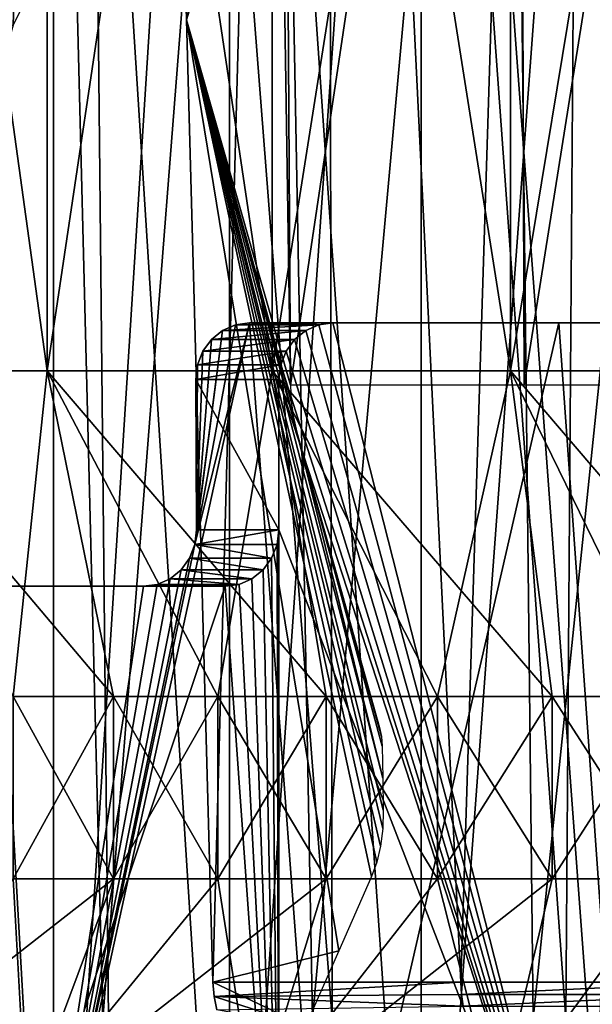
# Model space of a CAD drawing. Header units: millimetres. Extents: x -272 to -228, y -64 to 39.
# Tile 199 of 245: x -257.39 to -254.34, y 7.08 to 12.31. Entities that reach past the tile are written whole.
import ezdxf

# ---------------------------------------------------------------- set-up
doc = ezdxf.new("R2010")
doc.units = ezdxf.units.MM
doc.header["$LTSCALE"] = 26.699852
for name, color, linetype in [('1', 7, 'CONTINUOUS'), ('22', 7, 'CONTINUOUS'), ('23', 7, 'CONTINUOUS'), ('26', 7, 'CONTINUOUS'), ('3', 7, 'CONTINUOUS'), ('30', 7, 'CONTINUOUS'), ('366', 7, 'CONTINUOUS'), ('367', 7, 'CONTINUOUS'), ('368', 7, 'CONTINUOUS'), ('369', 7, 'CONTINUOUS'), ('370', 7, 'CONTINUOUS'), ('371', 7, 'CONTINUOUS'), ('372', 7, 'CONTINUOUS'), ('373', 7, 'CONTINUOUS'), ('381', 7, 'CONTINUOUS'), ('382', 7, 'CONTINUOUS'), ('40', 7, 'CONTINUOUS'), ('64', 7, 'CONTINUOUS'), ('65', 7, 'CONTINUOUS'), ('68', 7, 'CONTINUOUS'), ('69', 7, 'CONTINUOUS'), ('76', 7, 'CONTINUOUS'), ('78', 7, 'CONTINUOUS'), ('82', 7, 'CONTINUOUS'), ('9', 7, 'CONTINUOUS')]:
    doc.layers.add(name, color=color, linetype=linetype)

msp = doc.modelspace()

# ---------------------------------------------------------------- linework, layer by layer
at = {"layer": '1', "color": 7, "linetype": 'Continuous'}
for points in [[(-256.0009, 13.9392, 11.3627), (-255.9949, 18.5, 11.3659), (-255.9457, 10.3695, 11.3917), (-256.0009, 13.9392, 11.3627)], [(-255.9949, 18.5, 11.3659), (-254.7308, 18.5, 11.9475), (-255.9457, 10.3695, 11.3917), (-255.9949, 18.5, 11.3659)], [(-255.9457, 10.3695, 11.3917), (-254.7308, 18.5, 11.9475), (-254.7025, 10.3695, 11.9586), (-255.9457, 10.3695, 11.3917)], [(-254.7308, 18.5, 11.9475), (-253.4114, 18.5, 12.3889), (-254.7025, 10.3695, 11.9586), (-254.7308, 18.5, 11.9475)], [(-254.7025, 10.3695, 11.9586), (-253.4114, 18.5, 12.3889), (-253.3981, 10.3695, 12.3926), (-254.7025, 10.3695, 11.9586)]]:
    msp.add_3dface(points, dxfattribs=at)
at = {"layer": '22', "color": 7, "linetype": 'Continuous'}
for points in [[(-256.6418, 17.5087, 12.4691), (-256.4992, 12.3122, 12.3906), (-255.8884, 24.6095, 13.0464), (-256.6418, 17.5087, 12.4691)], [(-256.3586, 7.1956, 12.3127), (-255.8884, 24.6095, 13.0464), (-256.4992, 12.3122, 12.3906), (-256.3586, 7.1956, 12.3127)], [(-255.0389, 7.1956, 12.9091), (-255.8884, 24.6095, 13.0464), (-256.3586, 7.1956, 12.3127), (-255.0389, 7.1956, 12.9091)], [(-254.4924, 24.6095, 13.5904), (-255.8884, 24.6095, 13.0464), (-255.0389, 7.1956, 12.9091), (-254.4924, 24.6095, 13.5904)], [(-253.6585, 7.1956, 13.366), (-254.4924, 24.6095, 13.5904), (-255.0389, 7.1956, 12.9091), (-253.6585, 7.1956, 13.366)], [(-253.0472, 24.6095, 13.9855), (-254.4924, 24.6095, 13.5904), (-253.6585, 7.1956, 13.366), (-253.0472, 24.6095, 13.9855)]]:
    msp.add_3dface(points, dxfattribs=at)
at = {"layer": '23', "color": 7, "linetype": 'Continuous'}
for points in [[(-257.0936, 24.6095, -12.4323), (-258.0394, 7, -11.281), (-258.3543, 24.6095, -11.6227), (-257.0936, 24.6095, -12.4323)], [(-256.9138, 7, -12.0038), (-258.0394, 7, -11.281), (-257.0936, 24.6095, -12.4323), (-256.9138, 7, -12.0038)], [(-255.7237, 7, -12.6147), (-256.9138, 7, -12.0038), (-257.0936, 24.6095, -12.4323), (-255.7237, 7, -12.6147)], [(-255.7552, 24.6095, -13.1056), (-255.7237, 7, -12.6147), (-257.0936, 24.6095, -12.4323), (-255.7552, 24.6095, -13.1056)], [(-254.4802, 7, -13.108), (-255.7237, 7, -12.6147), (-255.7552, 24.6095, -13.1056), (-254.4802, 7, -13.108)], [(-254.3538, 24.6095, -13.6354), (-254.4802, 7, -13.108), (-255.7552, 24.6095, -13.1056), (-254.3538, 24.6095, -13.6354)], [(-253.195, 7, -13.479), (-254.4802, 7, -13.108), (-254.3538, 24.6095, -13.6354), (-253.195, 7, -13.479)], [(-252.9046, 24.6095, -14.0158), (-253.195, 7, -13.479), (-254.3538, 24.6095, -13.6354), (-252.9046, 24.6095, -14.0158)]]:
    msp.add_3dface(points, dxfattribs=at)
at = {"layer": '26', "color": 7, "linetype": 'Continuous'}
for points in [[(-256.0009, 13.9392, 11.3627), (-256.4992, 12.3122, 12.3906), (-256.6418, 17.5087, 12.4691), (-256.0009, 13.9392, 11.3627)], [(-256.0009, 13.9392, 11.3627), (-255.9457, 10.3695, 11.3917), (-256.4992, 12.3122, 12.3906), (-256.0009, 13.9392, 11.3627)], [(-256.4992, 12.3122, 12.3906), (-255.9457, 10.3695, 11.3917), (-255.9409, 10.2827, 11.3857), (-256.4992, 12.3122, 12.3906)], [(-256.3586, 7.1956, 12.3127), (-256.4992, 12.3122, 12.3906), (-255.6889, 7.3619, 11.0086), (-256.3586, 7.1956, 12.3127)], [(-255.9111, 10.1195, 11.3342), (-256.4992, 12.3122, 12.3906), (-255.9292, 10.1985, 11.3663), (-255.9111, 10.1195, 11.3342)], [(-256.4992, 12.3122, 12.3906), (-255.9111, 10.1195, 11.3342), (-255.4548, 8.2802, 10.5199), (-256.4992, 12.3122, 12.3906)], [(-255.9292, 10.1985, 11.3663), (-256.4992, 12.3122, 12.3906), (-255.9409, 10.2827, 11.3857), (-255.9292, 10.1985, 11.3663)], [(-255.6889, 7.3619, 11.0086), (-256.4992, 12.3122, 12.3906), (-255.5139, 7.757, 10.6542), (-255.6889, 7.3619, 11.0086)], [(-255.5139, 7.757, 10.6542), (-256.4992, 12.3122, 12.3906), (-255.4865, 7.8328, 10.5984), (-255.5139, 7.757, 10.6542)], [(-255.4865, 7.8328, 10.5984), (-256.4992, 12.3122, 12.3906), (-255.4667, 7.9192, 10.5566), (-255.4865, 7.8328, 10.5984)], [(-255.4667, 7.9192, 10.5566), (-256.4992, 12.3122, 12.3906), (-255.4551, 8.0131, 10.5305), (-255.4667, 7.9192, 10.5566)], [(-255.4551, 8.0131, 10.5305), (-256.4992, 12.3122, 12.3906), (-255.4522, 8.1106, 10.5212), (-255.4551, 8.0131, 10.5305)], [(-255.4522, 8.1106, 10.5212), (-256.4992, 12.3122, 12.3906), (-255.4548, 8.2802, 10.5199), (-255.4522, 8.1106, 10.5212)], [(-255.4548, 8.2802, 10.5199), (-255.9111, 10.1195, 11.3342), (-255.4575, 8.4499, 10.5185), (-255.4548, 8.2802, 10.5199)], [(-255.4575, 8.4499, 10.5185), (-255.9111, 10.1195, 11.3342), (-255.4614, 8.5017, 10.5241), (-255.4575, 8.4499, 10.5185)], [(-255.4614, 8.5017, 10.5241), (-255.9111, 10.1195, 11.3342), (-255.6895, 9.3285, 10.9347), (-255.4614, 8.5017, 10.5241)], [(-255.4713, 8.5499, 10.5415), (-255.4614, 8.5017, 10.5241), (-255.6895, 9.3285, 10.9347), (-255.4713, 8.5499, 10.5415)], [(-255.8661, 6.9621, 11.3671), (-256.3586, 7.1956, 12.3127), (-255.6889, 7.3619, 11.0086), (-255.8661, 6.9621, 11.3671)], [(-256.3519, 7.1196, 12.3028), (-256.3586, 7.1956, 12.3127), (-255.8661, 6.9621, 11.3671), (-256.3519, 7.1196, 12.3028)], [(-256.3367, 7.0491, 12.276), (-256.3519, 7.1196, 12.3028), (-255.8661, 6.9621, 11.3671), (-256.3367, 7.0491, 12.276)]]:
    msp.add_3dface(points, dxfattribs=at)
at = {"layer": '3', "color": 7, "linetype": 'Continuous'}
for points in [[(-257.2339, 18.5, -10.6204), (-258.3398, 18.5, -9.776), (-257.9895, 7, -10.0643), (-257.2339, 18.5, -10.6204)], [(-256.9436, 7, -10.8124), (-257.2339, 18.5, -10.6204), (-257.9895, 7, -10.0643), (-256.9436, 7, -10.8124)], [(-256.0432, 18.5, -11.3403), (-257.2339, 18.5, -10.6204), (-256.9436, 7, -10.8124), (-256.0432, 18.5, -11.3403)], [(-255.8282, 7, -11.4523), (-256.0432, 18.5, -11.3403), (-256.9436, 7, -10.8124), (-255.8282, 7, -11.4523)], [(-254.7817, 18.5, -11.9272), (-256.0432, 18.5, -11.3403), (-255.8282, 7, -11.4523), (-254.7817, 18.5, -11.9272)], [(-254.6543, 7, -11.9775), (-254.7817, 18.5, -11.9272), (-255.8282, 7, -11.4523), (-254.6543, 7, -11.9775)], [(-253.4641, 18.5, -12.3743), (-254.7817, 18.5, -11.9272), (-254.6543, 7, -11.9775), (-253.4641, 18.5, -12.3743)], [(-253.4339, 7, -12.3827), (-253.4641, 18.5, -12.3743), (-254.6543, 7, -11.9775), (-253.4339, 7, -12.3827)]]:
    msp.add_3dface(points, dxfattribs=at)
at = {"layer": '30', "color": 7, "linetype": 'Continuous'}
for points in [[(-255.0389, 7.1956, 12.9091), (-256.3586, 7.1956, 12.3127), (-256.3519, 7.1196, 12.3028), (-255.0389, 7.1956, 12.9091)], [(-255.0389, 7.1956, 12.9091), (-256.3519, 7.1196, 12.3028), (-255.0356, 7.1302, 12.9007), (-255.0389, 7.1956, 12.9091)], [(-253.6585, 7.1956, 13.366), (-255.0389, 7.1956, 12.9091), (-255.0356, 7.1302, 12.9007), (-253.6585, 7.1956, 13.366)], [(-253.6585, 7.1956, 13.366), (-255.0356, 7.1302, 12.9007), (-253.6562, 7.1302, 13.3573), (-253.6585, 7.1956, 13.366)], [(-255.0356, 7.1302, 12.9007), (-256.3519, 7.1196, 12.3028), (-255.0272, 7.0683, 12.8792), (-255.0356, 7.1302, 12.9007)], [(-256.3519, 7.1196, 12.3028), (-256.3367, 7.0491, 12.276), (-255.0272, 7.0683, 12.8792), (-256.3519, 7.1196, 12.3028)], [(-255.0356, 7.1302, 12.9007), (-255.0272, 7.0683, 12.8792), (-253.6562, 7.1302, 13.3573), (-255.0356, 7.1302, 12.9007)], [(-253.6562, 7.1302, 13.3573), (-255.0272, 7.0683, 12.8792), (-253.6501, 7.0683, 13.335), (-253.6562, 7.1302, 13.3573)]]:
    msp.add_3dface(points, dxfattribs=at)
at = {"layer": '366', "color": 31, "linetype": 'Continuous', "true_color": 0xffba99}
for points in [[(-257.3516, 6.5, -10.8427), (-258.4808, 6.5, -9.9843), (-256.8862, 7.7448, -9.7052), (-257.3516, 6.5, -10.8427)], [(-256.8862, 7.7448, -9.7052), (-258.4808, 6.5, -9.9843), (-257.4195, 7.7448, -9.3038), (-256.8862, 7.7448, -9.7052)], [(-256.1362, 6.5, -11.574), (-257.3516, 6.5, -10.8427), (-255.7563, 7.7448, -10.4152), (-256.1362, 6.5, -11.574)], [(-255.7563, 7.7448, -10.4152), (-257.3516, 6.5, -10.8427), (-256.3312, 7.7448, -10.076), (-255.7563, 7.7448, -10.4152)], [(-256.3312, 7.7448, -10.076), (-257.3516, 6.5, -10.8427), (-256.8862, 7.7448, -9.7052), (-256.3312, 7.7448, -10.076)], [(-254.8488, 6.5, -12.1696), (-256.1362, 6.5, -11.574), (-254.5539, 7.7448, -10.9942), (-254.8488, 6.5, -12.1696)], [(-254.5539, 7.7448, -10.9942), (-256.1362, 6.5, -11.574), (-255.1632, 7.7448, -10.7215), (-254.5539, 7.7448, -10.9942)], [(-255.1632, 7.7448, -10.7215), (-256.1362, 6.5, -11.574), (-255.7563, 7.7448, -10.4152), (-255.1632, 7.7448, -10.7215)], [(-253.5047, 6.5, -12.6225), (-254.8488, 6.5, -12.1696), (-253.2943, 7.7448, -11.4349), (-253.5047, 6.5, -12.6225)], [(-253.2943, 7.7448, -11.4349), (-254.8488, 6.5, -12.1696), (-253.9303, 7.7448, -11.2322), (-253.2943, 7.7448, -11.4349)], [(-253.9303, 7.7448, -11.2322), (-254.8488, 6.5, -12.1696), (-254.5539, 7.7448, -10.9942), (-253.9303, 7.7448, -11.2322)]]:
    msp.add_3dface(points, dxfattribs=at)
at = {"layer": '367', "color": 31, "linetype": 'Continuous', "true_color": 0xffba99}
for points in [[(-258.3513, 10.4463, -9.8319), (-257.2393, 10.4463, -10.6772), (-257.4195, 8.7142, -9.3038), (-258.3513, 10.4463, -9.8319)], [(-257.4195, 8.7142, -9.3038), (-257.2393, 10.4463, -10.6772), (-256.8862, 8.7142, -9.7052), (-257.4195, 8.7142, -9.3038)], [(-257.2393, 10.4463, -10.6772), (-256.0425, 10.4463, -11.3973), (-256.3312, 8.7142, -10.076), (-257.2393, 10.4463, -10.6772)], [(-256.8862, 8.7142, -9.7052), (-257.2393, 10.4463, -10.6772), (-256.3312, 8.7142, -10.076), (-256.8862, 8.7142, -9.7052)], [(-256.3312, 8.7142, -10.076), (-256.0425, 10.4463, -11.3973), (-255.7563, 8.7142, -10.4152), (-256.3312, 8.7142, -10.076)], [(-256.0425, 10.4463, -11.3973), (-254.7748, 10.4463, -11.9838), (-255.1632, 8.7142, -10.7215), (-256.0425, 10.4463, -11.3973)], [(-255.7563, 8.7142, -10.4152), (-256.0425, 10.4463, -11.3973), (-255.1632, 8.7142, -10.7215), (-255.7563, 8.7142, -10.4152)], [(-255.1632, 8.7142, -10.7215), (-254.7748, 10.4463, -11.9838), (-254.5539, 8.7142, -10.9942), (-255.1632, 8.7142, -10.7215)], [(-254.7748, 10.4463, -11.9838), (-253.4511, 10.4463, -12.4298), (-253.9303, 8.7142, -11.2322), (-254.7748, 10.4463, -11.9838)], [(-254.5539, 8.7142, -10.9942), (-254.7748, 10.4463, -11.9838), (-253.9303, 8.7142, -11.2322), (-254.5539, 8.7142, -10.9942)]]:
    msp.add_3dface(points, dxfattribs=at)
at = {"layer": '368', "color": 31, "linetype": 'Continuous', "true_color": 0xffba99}
for points in [[(-258.4808, 6.5, 9.9843), (-257.3516, 6.5, 10.8427), (-257.4195, 7.7448, 9.3038), (-258.4808, 6.5, 9.9843)], [(-257.4195, 7.7448, 9.3038), (-257.3516, 6.5, 10.8427), (-256.8862, 7.7448, 9.7052), (-257.4195, 7.7448, 9.3038)], [(-257.3516, 6.5, 10.8427), (-256.1362, 6.5, 11.574), (-256.3312, 7.7448, 10.076), (-257.3516, 6.5, 10.8427)], [(-256.8862, 7.7448, 9.7052), (-257.3516, 6.5, 10.8427), (-256.3312, 7.7448, 10.076), (-256.8862, 7.7448, 9.7052)], [(-256.3312, 7.7448, 10.076), (-256.1362, 6.5, 11.574), (-255.7563, 7.7448, 10.4152), (-256.3312, 7.7448, 10.076)], [(-256.1362, 6.5, 11.574), (-254.8488, 6.5, 12.1696), (-255.1632, 7.7448, 10.7215), (-256.1362, 6.5, 11.574)], [(-255.7563, 7.7448, 10.4152), (-256.1362, 6.5, 11.574), (-255.1632, 7.7448, 10.7215), (-255.7563, 7.7448, 10.4152)], [(-255.1632, 7.7448, 10.7215), (-254.8488, 6.5, 12.1696), (-254.5539, 7.7448, 10.9942), (-255.1632, 7.7448, 10.7215)], [(-254.8488, 6.5, 12.1696), (-253.5047, 6.5, 12.6225), (-253.9303, 7.7448, 11.2322), (-254.8488, 6.5, 12.1696)], [(-254.5539, 7.7448, 10.9942), (-254.8488, 6.5, 12.1696), (-253.9303, 7.7448, 11.2322), (-254.5539, 7.7448, 10.9942)]]:
    msp.add_3dface(points, dxfattribs=at)
at = {"layer": '369', "color": 31, "linetype": 'Continuous', "true_color": 0xffba99}
for points in [[(-257.2393, 10.4463, 10.6772), (-258.3513, 10.4463, 9.8319), (-256.8862, 8.7142, 9.7052), (-257.2393, 10.4463, 10.6772)], [(-256.8862, 8.7142, 9.7052), (-258.3513, 10.4463, 9.8319), (-257.4195, 8.7142, 9.3038), (-256.8862, 8.7142, 9.7052)], [(-256.0425, 10.4463, 11.3973), (-257.2393, 10.4463, 10.6772), (-255.7563, 8.7142, 10.4152), (-256.0425, 10.4463, 11.3973)], [(-255.7563, 8.7142, 10.4152), (-257.2393, 10.4463, 10.6772), (-256.3312, 8.7142, 10.076), (-255.7563, 8.7142, 10.4152)], [(-256.3312, 8.7142, 10.076), (-257.2393, 10.4463, 10.6772), (-256.8862, 8.7142, 9.7052), (-256.3312, 8.7142, 10.076)], [(-254.7748, 10.4463, 11.9838), (-256.0425, 10.4463, 11.3973), (-254.5539, 8.7142, 10.9942), (-254.7748, 10.4463, 11.9838)], [(-254.5539, 8.7142, 10.9942), (-256.0425, 10.4463, 11.3973), (-255.1632, 8.7142, 10.7215), (-254.5539, 8.7142, 10.9942)], [(-255.1632, 8.7142, 10.7215), (-256.0425, 10.4463, 11.3973), (-255.7563, 8.7142, 10.4152), (-255.1632, 8.7142, 10.7215)], [(-253.4511, 10.4463, 12.4298), (-254.7748, 10.4463, 11.9838), (-253.2943, 8.7142, 11.4349), (-253.4511, 10.4463, 12.4298)], [(-253.2943, 8.7142, 11.4349), (-254.7748, 10.4463, 11.9838), (-253.9303, 8.7142, 11.2322), (-253.2943, 8.7142, 11.4349)], [(-253.9303, 8.7142, 11.2322), (-254.7748, 10.4463, 11.9838), (-254.5539, 8.7142, 10.9942), (-253.9303, 8.7142, 11.2322)]]:
    msp.add_3dface(points, dxfattribs=at)
at = {"layer": '370', "color": 31, "linetype": 'Continuous', "true_color": 0xffba99}
for points in [[(-258.3513, 10.4463, 9.8319), (-257.2393, 10.4463, 10.6772), (-258.3513, 18.475, 9.8319), (-258.3513, 10.4463, 9.8319)], [(-258.3513, 18.475, 9.8319), (-257.2393, 10.4463, 10.6772), (-257.2393, 18.475, 10.6772), (-258.3513, 18.475, 9.8319)], [(-257.2393, 10.4463, 10.6772), (-256.0425, 10.4463, 11.3973), (-257.2393, 18.475, 10.6772), (-257.2393, 10.4463, 10.6772)], [(-257.2393, 18.475, 10.6772), (-256.0425, 10.4463, 11.3973), (-256.0425, 18.475, 11.3973), (-257.2393, 18.475, 10.6772)], [(-256.0425, 10.4463, 11.3973), (-254.7748, 10.4463, 11.9838), (-256.0425, 18.475, 11.3973), (-256.0425, 10.4463, 11.3973)], [(-256.0425, 18.475, 11.3973), (-254.7748, 10.4463, 11.9838), (-254.7748, 18.475, 11.9838), (-256.0425, 18.475, 11.3973)], [(-254.7748, 10.4463, 11.9838), (-253.4511, 10.4463, 12.4298), (-254.7748, 18.475, 11.9838), (-254.7748, 10.4463, 11.9838)], [(-254.7748, 18.475, 11.9838), (-253.4511, 10.4463, 12.4298), (-253.4511, 18.475, 12.4298), (-254.7748, 18.475, 11.9838)]]:
    msp.add_3dface(points, dxfattribs=at)
at = {"layer": '371', "color": 31, "linetype": 'Continuous', "true_color": 0xffba99}
for points in [[(-257.2393, 10.4463, -10.6772), (-258.3513, 10.4463, -9.8319), (-257.2393, 18.475, -10.6772), (-257.2393, 10.4463, -10.6772)], [(-257.2393, 18.475, -10.6772), (-258.3513, 10.4463, -9.8319), (-258.3513, 18.475, -9.8319), (-257.2393, 18.475, -10.6772)], [(-256.0425, 10.4463, -11.3973), (-257.2393, 10.4463, -10.6772), (-256.0425, 18.475, -11.3973), (-256.0425, 10.4463, -11.3973)], [(-256.0425, 18.475, -11.3973), (-257.2393, 10.4463, -10.6772), (-257.2393, 18.475, -10.6772), (-256.0425, 18.475, -11.3973)], [(-254.7748, 10.4463, -11.9838), (-256.0425, 10.4463, -11.3973), (-254.7748, 18.475, -11.9838), (-254.7748, 10.4463, -11.9838)], [(-254.7748, 18.475, -11.9838), (-256.0425, 10.4463, -11.3973), (-256.0425, 18.475, -11.3973), (-254.7748, 18.475, -11.9838)], [(-253.4511, 10.4463, -12.4298), (-254.7748, 10.4463, -11.9838), (-253.4511, 18.475, -12.4298), (-253.4511, 10.4463, -12.4298)], [(-253.4511, 18.475, -12.4298), (-254.7748, 10.4463, -11.9838), (-254.7748, 18.475, -11.9838), (-253.4511, 18.475, -12.4298)]]:
    msp.add_3dface(points, dxfattribs=at)
at = {"layer": '372', "color": 31, "linetype": 'Continuous', "true_color": 0xffba99}
for points in [[(-257.4195, 7.7448, 9.3038), (-256.8862, 7.7448, 9.7052), (-257.4195, 8.7142, 9.3038), (-257.4195, 7.7448, 9.3038)], [(-256.8862, 7.7448, 9.7052), (-256.8862, 8.7142, 9.7052), (-257.4195, 8.7142, 9.3038), (-256.8862, 7.7448, 9.7052)], [(-256.8862, 7.7448, 9.7052), (-256.3312, 7.7448, 10.076), (-256.8862, 8.7142, 9.7052), (-256.8862, 7.7448, 9.7052)], [(-256.3312, 7.7448, 10.076), (-256.3312, 8.7142, 10.076), (-256.8862, 8.7142, 9.7052), (-256.3312, 7.7448, 10.076)], [(-256.3312, 7.7448, 10.076), (-255.7563, 7.7448, 10.4152), (-256.3312, 8.7142, 10.076), (-256.3312, 7.7448, 10.076)], [(-255.7563, 7.7448, 10.4152), (-255.7563, 8.7142, 10.4152), (-256.3312, 8.7142, 10.076), (-255.7563, 7.7448, 10.4152)], [(-255.7563, 7.7448, 10.4152), (-255.1632, 7.7448, 10.7215), (-255.7563, 8.7142, 10.4152), (-255.7563, 7.7448, 10.4152)], [(-255.1632, 7.7448, 10.7215), (-255.1632, 8.7142, 10.7215), (-255.7563, 8.7142, 10.4152), (-255.1632, 7.7448, 10.7215)], [(-255.1632, 7.7448, 10.7215), (-254.5539, 7.7448, 10.9942), (-255.1632, 8.7142, 10.7215), (-255.1632, 7.7448, 10.7215)], [(-254.5539, 7.7448, 10.9942), (-254.5539, 8.7142, 10.9942), (-255.1632, 8.7142, 10.7215), (-254.5539, 7.7448, 10.9942)], [(-254.5539, 7.7448, 10.9942), (-253.9303, 7.7448, 11.2322), (-254.5539, 8.7142, 10.9942), (-254.5539, 7.7448, 10.9942)], [(-253.9303, 7.7448, 11.2322), (-253.9303, 8.7142, 11.2322), (-254.5539, 8.7142, 10.9942), (-253.9303, 7.7448, 11.2322)]]:
    msp.add_3dface(points, dxfattribs=at)
at = {"layer": '373', "color": 31, "linetype": 'Continuous', "true_color": 0xffba99}
for points in [[(-256.8862, 7.7448, -9.7052), (-257.4195, 7.7448, -9.3038), (-256.8862, 8.7142, -9.7052), (-256.8862, 7.7448, -9.7052)], [(-257.4195, 7.7448, -9.3038), (-257.4195, 8.7142, -9.3038), (-256.8862, 8.7142, -9.7052), (-257.4195, 7.7448, -9.3038)], [(-256.3312, 7.7448, -10.076), (-256.8862, 7.7448, -9.7052), (-256.3312, 8.7142, -10.076), (-256.3312, 7.7448, -10.076)], [(-256.8862, 7.7448, -9.7052), (-256.8862, 8.7142, -9.7052), (-256.3312, 8.7142, -10.076), (-256.8862, 7.7448, -9.7052)], [(-255.7563, 7.7448, -10.4152), (-256.3312, 7.7448, -10.076), (-255.7563, 8.7142, -10.4152), (-255.7563, 7.7448, -10.4152)], [(-256.3312, 7.7448, -10.076), (-256.3312, 8.7142, -10.076), (-255.7563, 8.7142, -10.4152), (-256.3312, 7.7448, -10.076)], [(-255.1632, 7.7448, -10.7215), (-255.7563, 7.7448, -10.4152), (-255.1632, 8.7142, -10.7215), (-255.1632, 7.7448, -10.7215)], [(-255.7563, 7.7448, -10.4152), (-255.7563, 8.7142, -10.4152), (-255.1632, 8.7142, -10.7215), (-255.7563, 7.7448, -10.4152)], [(-254.5539, 7.7448, -10.9942), (-255.1632, 7.7448, -10.7215), (-254.5539, 8.7142, -10.9942), (-254.5539, 7.7448, -10.9942)], [(-255.1632, 7.7448, -10.7215), (-255.1632, 8.7142, -10.7215), (-254.5539, 8.7142, -10.9942), (-255.1632, 7.7448, -10.7215)], [(-253.9303, 7.7448, -11.2322), (-254.5539, 7.7448, -10.9942), (-253.9303, 8.7142, -11.2322), (-253.9303, 7.7448, -11.2322)], [(-254.5539, 7.7448, -10.9942), (-254.5539, 8.7142, -10.9942), (-253.9303, 8.7142, -11.2322), (-254.5539, 7.7448, -10.9942)]]:
    msp.add_3dface(points, dxfattribs=at)
at = {"layer": '381', "color": 31, "linetype": 'Continuous', "true_color": 0xffba99}
for points in [[(-258.0435, 18.975, 6.7493), (-257.2055, 18.975, 7.6374), (-258.0434, 4.245, 6.7493), (-258.0435, 18.975, 6.7493)], [(-258.0434, 4.245, 6.7493), (-257.2055, 18.975, 7.6374), (-257.2055, 4.245, 7.6374), (-258.0434, 4.245, 6.7493)], [(-257.2055, 18.975, 7.6374), (-256.2702, 18.975, 8.4223), (-257.2055, 4.245, 7.6374), (-257.2055, 18.975, 7.6374)], [(-257.2055, 4.245, 7.6374), (-256.2702, 18.975, 8.4223), (-256.2701, 4.245, 8.4223), (-257.2055, 4.245, 7.6374)], [(-256.2702, 18.975, 8.4223), (-255.25, 18.975, 9.0933), (-256.2701, 4.245, 8.4223), (-256.2702, 18.975, 8.4223)], [(-256.2701, 4.245, 8.4223), (-255.25, 18.975, 9.0933), (-255.25, 4.245, 9.0933), (-256.2701, 4.245, 8.4223)], [(-255.25, 18.975, 9.0933), (-254.1588, 18.975, 9.6413), (-255.25, 4.245, 9.0933), (-255.25, 18.975, 9.0933)], [(-255.25, 4.245, 9.0933), (-254.1588, 18.975, 9.6413), (-254.1588, 4.245, 9.6413), (-255.25, 4.245, 9.0933)]]:
    msp.add_3dface(points, dxfattribs=at)
at = {"layer": '382', "color": 31, "linetype": 'Continuous', "true_color": 0xffba99}
for points in [[(-257.2055, 18.975, -7.6374), (-258.0435, 18.975, -6.7493), (-257.2055, 4.245, -7.6374), (-257.2055, 18.975, -7.6374)], [(-257.2055, 4.245, -7.6374), (-258.0435, 18.975, -6.7493), (-258.0434, 4.245, -6.7493), (-257.2055, 4.245, -7.6374)], [(-256.2702, 18.975, -8.4223), (-257.2055, 18.975, -7.6374), (-256.2701, 4.245, -8.4223), (-256.2702, 18.975, -8.4223)], [(-256.2701, 4.245, -8.4223), (-257.2055, 18.975, -7.6374), (-257.2055, 4.245, -7.6374), (-256.2701, 4.245, -8.4223)], [(-255.25, 18.975, -9.0933), (-256.2702, 18.975, -8.4223), (-255.25, 4.245, -9.0933), (-255.25, 18.975, -9.0933)], [(-255.25, 4.245, -9.0933), (-256.2702, 18.975, -8.4223), (-256.2701, 4.245, -8.4223), (-255.25, 4.245, -9.0933)], [(-254.1588, 18.975, -9.6413), (-255.25, 18.975, -9.0933), (-254.1588, 4.245, -9.6413), (-254.1588, 18.975, -9.6413)], [(-254.1588, 4.245, -9.6413), (-255.25, 18.975, -9.0933), (-255.25, 4.245, -9.0933), (-254.1588, 4.245, -9.6413)]]:
    msp.add_3dface(points, dxfattribs=at)
at = {"layer": '40', "color": 7, "linetype": 'Continuous'}
for points in [[(-257.8992, 12.4559, 19.7129), (-257.9838, 12.2829, 19.6755), (-257.3354, 12.4557, 18.3373), (-257.8992, 12.4559, 19.7129)], [(-257.3354, 12.4557, 18.3373), (-257.9838, 12.2829, 19.6755), (-257.4211, 12.2827, 18.3027), (-257.3354, 12.4557, 18.3373)]]:
    msp.add_3dface(points, dxfattribs=at)
at = {"layer": '64', "color": 7, "linetype": 'Continuous'}
for points in [[(-255.8641, 10.6599, -18.8593), (-254.3449, 5.3, -19.2662), (-255.7951, 10.6898, -18.8807), (-255.8641, 10.6599, -18.8593)], [(-254.3449, 5.3, -19.2662), (-255.7209, 10.7, -18.9033), (-255.7951, 10.6898, -18.8807), (-254.3449, 5.3, -19.2662)], [(-254.1985, 10.7, -19.2986), (-255.7209, 10.7, -18.9033), (-254.3449, 5.3, -19.2662), (-254.1985, 10.7, -19.2986)], [(-252.649, 5.3, -19.5715), (-254.1985, 10.7, -19.2986), (-254.3449, 5.3, -19.2662), (-252.649, 5.3, -19.5715)], [(-255.9236, 10.6121, -18.8407), (-254.3449, 5.3, -19.2662), (-255.8641, 10.6599, -18.8593), (-255.9236, 10.6121, -18.8407)], [(-255.9691, 10.5499, -18.8264), (-254.3449, 5.3, -19.2662), (-255.9236, 10.6121, -18.8407), (-255.9691, 10.5499, -18.8264)], [(-255.9976, 10.4776, -18.8173), (-254.3449, 5.3, -19.2662), (-255.9691, 10.5499, -18.8264), (-255.9976, 10.4776, -18.8173)], [(-256.0074, 10.4, -18.8142), (-254.3449, 5.3, -19.2662), (-255.9976, 10.4776, -18.8173), (-256.0074, 10.4, -18.8142)], [(-256.0074, 9.6, -18.8142), (-254.3449, 5.3, -19.2662), (-256.0074, 10.4, -18.8142), (-256.0074, 9.6, -18.8142)], [(-256.0171, 9.5224, -18.8111), (-256.0074, 5.3, -18.8142), (-256.0074, 9.6, -18.8142), (-256.0171, 9.5224, -18.8111)], [(-256.0074, 5.3, -18.8142), (-254.3449, 5.3, -19.2662), (-256.0074, 9.6, -18.8142), (-256.0074, 5.3, -18.8142)], [(-256.0456, 9.4501, -18.802), (-256.0074, 5.3, -18.8142), (-256.0171, 9.5224, -18.8111), (-256.0456, 9.4501, -18.802)], [(-256.091, 9.3879, -18.7873), (-256.0074, 5.3, -18.8142), (-256.0456, 9.4501, -18.802), (-256.091, 9.3879, -18.7873)], [(-256.1502, 9.3401, -18.768), (-256.0074, 5.3, -18.8142), (-256.091, 9.3879, -18.7873), (-256.1502, 9.3401, -18.768)], [(-256.2189, 9.3102, -18.7454), (-256.0074, 5.3, -18.8142), (-256.1502, 9.3401, -18.768), (-256.2189, 9.3102, -18.7454)], [(-257.7623, 9.3, -18.1607), (-257.6244, 5.3, -18.219), (-256.2925, 9.3, -18.7208), (-257.7623, 9.3, -18.1607)], [(-257.6244, 5.3, -18.219), (-256.0074, 5.3, -18.8142), (-256.2925, 9.3, -18.7208), (-257.6244, 5.3, -18.219)], [(-256.2925, 9.3, -18.7208), (-256.0074, 5.3, -18.8142), (-256.2189, 9.3102, -18.7454), (-256.2925, 9.3, -18.7208)]]:
    msp.add_3dface(points, dxfattribs=at)
at = {"layer": '65', "color": 7, "linetype": 'Continuous'}
for points in [[(-256.7569, 34.2679, 18.5582), (-257.4916, 11.9, 18.274), (-258.3932, 34.2679, 17.8778), (-256.7569, 34.2679, 18.5582)], [(-257.4738, 12.0951, 18.2813), (-257.4916, 11.9, 18.274), (-256.7569, 34.2679, 18.5582), (-257.4738, 12.0951, 18.2813)], [(-257.4211, 12.2827, 18.3027), (-257.4738, 12.0951, 18.2813), (-256.7569, 34.2679, 18.5582), (-257.4211, 12.2827, 18.3027)], [(-257.3354, 12.4557, 18.3373), (-257.4211, 12.2827, 18.3027), (-256.7569, 34.2679, 18.5582), (-257.3354, 12.4557, 18.3373)]]:
    msp.add_3dface(points, dxfattribs=at)
at = {"layer": '68', "color": 7, "linetype": 'Continuous'}
for points in [[(-257.7623, 9.3, -18.1607), (-256.7279, 9.3, -20.0847), (-258.3151, 9.3, -19.4812), (-257.7623, 9.3, -18.1607)], [(-257.7623, 9.3, -18.1607), (-256.2925, 9.3, -18.7208), (-256.7279, 9.3, -20.0847), (-257.7623, 9.3, -18.1607)]]:
    msp.add_3dface(points, dxfattribs=at)
at = {"layer": '69', "color": 7, "linetype": 'Continuous'}
for points in [[(-256.0074, 9.6, -18.8142), (-256.0074, 10.4, -18.8142), (-256.4486, 10.4, -20.1962), (-256.0074, 9.6, -18.8142)], [(-256.0074, 9.6, -18.8142), (-256.4486, 10.4, -20.1962), (-256.4444, 9.6, -20.1829), (-256.0074, 9.6, -18.8142)]]:
    msp.add_3dface(points, dxfattribs=at)
at = {"layer": '76', "color": 7, "linetype": 'Continuous'}
for points in [[(-256.0171, 9.5224, -18.8111), (-256.0074, 9.6, -18.8142), (-256.4537, 9.5224, -20.1785), (-256.0171, 9.5224, -18.8111)], [(-256.0074, 9.6, -18.8142), (-256.4444, 9.6, -20.1829), (-256.4537, 9.5224, -20.1785), (-256.0074, 9.6, -18.8142)], [(-256.4818, 9.4501, -20.1682), (-256.0456, 9.4501, -18.802), (-256.4537, 9.5224, -20.1785), (-256.4818, 9.4501, -20.1682)], [(-256.0456, 9.4501, -18.802), (-256.0171, 9.5224, -18.8111), (-256.4537, 9.5224, -20.1785), (-256.0456, 9.4501, -18.802)], [(-256.5269, 9.3879, -20.1525), (-256.091, 9.3879, -18.7873), (-256.4818, 9.4501, -20.1682), (-256.5269, 9.3879, -20.1525)], [(-256.091, 9.3879, -18.7873), (-256.0456, 9.4501, -18.802), (-256.4818, 9.4501, -20.1682), (-256.091, 9.3879, -18.7873)], [(-256.5859, 9.3401, -20.1324), (-256.1502, 9.3401, -18.768), (-256.5269, 9.3879, -20.1525), (-256.5859, 9.3401, -20.1324)], [(-256.1502, 9.3401, -18.768), (-256.091, 9.3879, -18.7873), (-256.5269, 9.3879, -20.1525), (-256.1502, 9.3401, -18.768)], [(-256.6544, 9.3102, -20.1094), (-256.2189, 9.3102, -18.7454), (-256.5859, 9.3401, -20.1324), (-256.6544, 9.3102, -20.1094)], [(-256.2189, 9.3102, -18.7454), (-256.1502, 9.3401, -18.768), (-256.5859, 9.3401, -20.1324), (-256.2189, 9.3102, -18.7454)], [(-256.2925, 9.3, -18.7208), (-256.2189, 9.3102, -18.7454), (-256.7279, 9.3, -20.0847), (-256.2925, 9.3, -18.7208)], [(-256.7279, 9.3, -20.0847), (-256.2189, 9.3102, -18.7454), (-256.6544, 9.3102, -20.1094), (-256.7279, 9.3, -20.0847)]]:
    msp.add_3dface(points, dxfattribs=at)
at = {"layer": '78', "color": 7, "linetype": 'Continuous'}
for points in [[(-255.8641, 10.6599, -18.8593), (-255.7951, 10.6898, -18.8807), (-256.3065, 10.6601, -20.2458), (-255.8641, 10.6599, -18.8593)], [(-256.3065, 10.6601, -20.2458), (-255.7951, 10.6898, -18.8807), (-256.2379, 10.6898, -20.2676), (-256.3065, 10.6601, -20.2458)], [(-255.7209, 10.7, -18.9033), (-256.1638, 10.7, -20.2905), (-256.2379, 10.6898, -20.2676), (-255.7209, 10.7, -18.9033)], [(-255.7951, 10.6898, -18.8807), (-255.7209, 10.7, -18.9033), (-256.2379, 10.6898, -20.2676), (-255.7951, 10.6898, -18.8807)], [(-256.3658, 10.6124, -20.2264), (-255.8641, 10.6599, -18.8593), (-256.3065, 10.6601, -20.2458), (-256.3658, 10.6124, -20.2264)], [(-255.9236, 10.6121, -18.8407), (-255.8641, 10.6599, -18.8593), (-256.3658, 10.6124, -20.2264), (-255.9236, 10.6121, -18.8407)], [(-256.4111, 10.55, -20.2109), (-255.9236, 10.6121, -18.8407), (-256.3658, 10.6124, -20.2264), (-256.4111, 10.55, -20.2109)], [(-255.9691, 10.5499, -18.8264), (-255.9236, 10.6121, -18.8407), (-256.4111, 10.55, -20.2109), (-255.9691, 10.5499, -18.8264)], [(-256.4393, 10.4777, -20.2006), (-255.9691, 10.5499, -18.8264), (-256.4111, 10.55, -20.2109), (-256.4393, 10.4777, -20.2006)], [(-255.9976, 10.4776, -18.8173), (-255.9691, 10.5499, -18.8264), (-256.4393, 10.4777, -20.2006), (-255.9976, 10.4776, -18.8173)], [(-256.4486, 10.4, -20.1962), (-255.9976, 10.4776, -18.8173), (-256.4393, 10.4777, -20.2006), (-256.4486, 10.4, -20.1962)], [(-256.0074, 10.4, -18.8142), (-255.9976, 10.4776, -18.8173), (-256.4486, 10.4, -20.1962), (-256.0074, 10.4, -18.8142)]]:
    msp.add_3dface(points, dxfattribs=at)
at = {"layer": '82', "color": 7, "linetype": 'Continuous'}
for points in [[(-256.1638, 10.7, -20.2905), (-255.7568, 5.3, -20.3117), (-257.3425, 5.3, -19.7938), (-256.1638, 10.7, -20.2905)], [(-256.1638, 10.7, -20.2905), (-257.3425, 5.3, -19.7938), (-256.4537, 9.5224, -20.1785), (-256.1638, 10.7, -20.2905)], [(-256.1638, 10.7, -20.2905), (-256.4537, 9.5224, -20.1785), (-256.2379, 10.6898, -20.2676), (-256.1638, 10.7, -20.2905)], [(-256.4537, 9.5224, -20.1785), (-256.3065, 10.6601, -20.2458), (-256.2379, 10.6898, -20.2676), (-256.4537, 9.5224, -20.1785)], [(-256.1638, 10.7, -20.2905), (-254.5186, 10.7, -20.719), (-255.7568, 5.3, -20.3117), (-256.1638, 10.7, -20.2905)], [(-254.5186, 10.7, -20.719), (-254.1349, 5.3, -20.7029), (-255.7568, 5.3, -20.3117), (-254.5186, 10.7, -20.719)], [(-254.5186, 10.7, -20.719), (-252.8443, 10.7, -21.0144), (-254.1349, 5.3, -20.7029), (-254.5186, 10.7, -20.719)], [(-256.4537, 9.5224, -20.1785), (-256.4444, 9.6, -20.1829), (-256.3065, 10.6601, -20.2458), (-256.4537, 9.5224, -20.1785)], [(-256.4444, 9.6, -20.1829), (-256.3658, 10.6124, -20.2264), (-256.3065, 10.6601, -20.2458), (-256.4444, 9.6, -20.1829)], [(-256.4444, 9.6, -20.1829), (-256.4111, 10.55, -20.2109), (-256.3658, 10.6124, -20.2264), (-256.4444, 9.6, -20.1829)], [(-256.4444, 9.6, -20.1829), (-256.4393, 10.4777, -20.2006), (-256.4111, 10.55, -20.2109), (-256.4444, 9.6, -20.1829)], [(-256.4444, 9.6, -20.1829), (-256.4486, 10.4, -20.1962), (-256.4393, 10.4777, -20.2006), (-256.4444, 9.6, -20.1829)], [(-257.3425, 5.3, -19.7938), (-256.4818, 9.4501, -20.1682), (-256.4537, 9.5224, -20.1785), (-257.3425, 5.3, -19.7938)], [(-257.3425, 5.3, -19.7938), (-256.5269, 9.3879, -20.1525), (-256.4818, 9.4501, -20.1682), (-257.3425, 5.3, -19.7938)], [(-257.3425, 5.3, -19.7938), (-256.5859, 9.3401, -20.1324), (-256.5269, 9.3879, -20.1525), (-257.3425, 5.3, -19.7938)], [(-257.3425, 5.3, -19.7938), (-256.6544, 9.3102, -20.1094), (-256.5859, 9.3401, -20.1324), (-257.3425, 5.3, -19.7938)], [(-258.3151, 9.3, -19.4812), (-257.3425, 5.3, -19.7938), (-258.8824, 5.3, -19.1523), (-258.3151, 9.3, -19.4812)], [(-258.3151, 9.3, -19.4812), (-256.7279, 9.3, -20.0847), (-257.3425, 5.3, -19.7938), (-258.3151, 9.3, -19.4812)], [(-257.3425, 5.3, -19.7938), (-256.7279, 9.3, -20.0847), (-256.6544, 9.3102, -20.1094), (-257.3425, 5.3, -19.7938)]]:
    msp.add_3dface(points, dxfattribs=at)
at = {"layer": '9', "color": 7, "linetype": 'Continuous'}
for points in [[(-256.1638, 10.7, -20.2905), (-255.7209, 10.7, -18.9033), (-254.5186, 10.7, -20.719), (-256.1638, 10.7, -20.2905)], [(-255.7209, 10.7, -18.9033), (-254.1985, 10.7, -19.2986), (-254.5186, 10.7, -20.719), (-255.7209, 10.7, -18.9033)], [(-254.5186, 10.7, -20.719), (-254.1985, 10.7, -19.2986), (-252.8443, 10.7, -21.0144), (-254.5186, 10.7, -20.719)]]:
    msp.add_3dface(points, dxfattribs=at)

doc.saveas('drawing.dxf')
